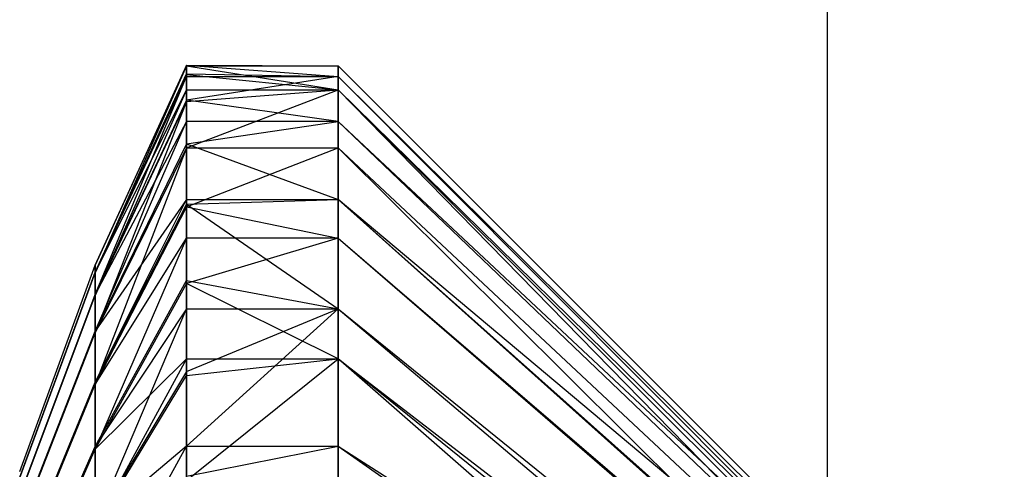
# Model space of a CAD drawing. Extents: x 0.1 to 26.5, y -19.1 to 0.
# Tile 39 of 256: x 8.046 to 8.372, y -0.704 to -0.555. Entities that reach past the tile are written whole.
import ezdxf

# ---------------------------------------------------------------- set-up
doc = ezdxf.new("R2010")
doc.units = 0
doc.header["$LTSCALE"] = 2.54
doc.layers.get('0').update_dxf_attribs({"linetype": 'CONTINUOUS'})

# ---------------------------------------------------------------- blocks, each defined once
blk = doc.blocks.new('7777_STL')
at = {"color": 0}
for p, q in [((8.31313, 0, 23.96834), (8.31313, -2.9, 23.96834)), ((8.31313, 0, 23.96834), (8.31313, -2.9, 23.96834)), ((8.31313, 0, 11.96834), (8.31313, -2.9, 11.96834)), ((8.31313, 0, 11.96834), (8.31313, -2.9, 11.96834)), ((8.10157, -0.57023, 17.95091), (8.0714, -0.63626, 17.95076)), ((8.10157, -0.57023, 17.95091), (8.0714, -0.63626, 17.95076)), ((8.0714, -0.63626, 17.95076), (8.10157, -0.57044, 17.96335)), ((8.10157, -0.57044, 17.96335), (8.0714, -0.63884, 17.99262)), ((8.10157, -0.57044, 17.96335), (8.0714, -0.63884, 17.99262)), ((8.0714, -0.63626, 17.95076), (8.10157, -0.57044, 17.96335)), ((8.10157, -0.57044, 17.96335), (8.10157, -0.57023, 17.95091)), ((8.10157, -0.57023, 17.95091), (8.10157, -0.57307, 17.90123)), ((8.10157, -0.57023, 17.95091), (8.10157, -0.57307, 17.90123)), ((8.10157, -0.57023, 17.95091), (8.15157, -0.57396, 17.89408)), ((8.10157, -0.57023, 17.95091), (8.15157, -0.57396, 17.89408)), ((8.10157, -0.57023, 17.95091), (8.15157, -0.57044, 17.96335)), ((8.10157, -0.57023, 17.95091), (8.15157, -0.57044, 17.96335)), ((8.10157, -0.57044, 17.96335), (8.10157, -0.57023, 17.95091)), ((8.10157, -0.57329, 18.00058), (8.10157, -0.57044, 17.96335)), ((8.10157, -0.57044, 17.96335), (8.15157, -0.57044, 17.96335)), ((8.10157, -0.57044, 17.96335), (8.15157, -0.57044, 17.96335)), ((8.10157, -0.57044, 17.96335), (8.15157, -0.57837, 18.03226)), ((8.10157, -0.57044, 17.96335), (8.15157, -0.57837, 18.03226)), ((8.10157, -0.57329, 18.00058), (8.10157, -0.57044, 17.96335)), ((8.15157, -0.57044, 17.96335), (8.15157, -0.57396, 17.89408)), ((8.15157, -0.57837, 18.03226), (8.15157, -0.57044, 17.96335)), ((8.37157, -0.79033, 17.95633), (8.15157, -0.57044, 17.96335)), ((8.15157, -0.57837, 18.03226), (8.15157, -0.57044, 17.96335)), ((8.15157, -0.57044, 17.96335), (8.15157, -0.57396, 17.89408)), ((8.37157, -0.79033, 17.95633), (8.15157, -0.57044, 17.96335)), ((8.0714, -0.63865, 17.90889), (8.10157, -0.57307, 17.90123)), ((8.0714, -0.63865, 17.90889), (8.10157, -0.57307, 17.90123)), ((8.10157, -0.57329, 18.00058), (8.0714, -0.63884, 17.99262)), ((8.10157, -0.57329, 18.00058), (8.0714, -0.63884, 17.99262)), ((8.0714, -0.64598, 17.86759), (8.10157, -0.57396, 17.89408)), ((8.10157, -0.57396, 17.89408), (8.0714, -0.63865, 17.90889)), ((8.10157, -0.57396, 17.89408), (8.0714, -0.63865, 17.90889)), ((8.0714, -0.64598, 17.86759), (8.10157, -0.57396, 17.89408)), ((8.10157, -0.57307, 17.90123), (8.10157, -0.57396, 17.89408)), ((8.10157, -0.57307, 17.90123), (8.10157, -0.57396, 17.89408)), ((8.10157, -0.57307, 17.90123), (8.15157, -0.57396, 17.89408)), ((8.10157, -0.57307, 17.90123), (8.15157, -0.57396, 17.89408)), ((8.10157, -0.57837, 18.03226), (8.10157, -0.57329, 18.00058)), ((8.10157, -0.57329, 18.00058), (8.15157, -0.57837, 18.03226)), ((8.10157, -0.57329, 18.00058), (8.15157, -0.57837, 18.03226)), ((8.10157, -0.57837, 18.03226), (8.10157, -0.57329, 18.00058)), ((8.10157, -0.57396, 17.89408), (8.10157, -0.58176, 17.85223)), ((8.10157, -0.57396, 17.89408), (8.15157, -0.57396, 17.89408)), ((8.15157, -0.57396, 17.89408), (8.10157, -0.58176, 17.85223)), ((8.10157, -0.57396, 17.89408), (8.10157, -0.58176, 17.85223)), ((8.15157, -0.57396, 17.89408), (8.10157, -0.58176, 17.85223)), ((8.10157, -0.57396, 17.89408), (8.15157, -0.57396, 17.89408)), ((8.15157, -0.57396, 17.89408), (8.15157, -0.58884, 17.82632)), ((8.37157, -0.79201, 17.92334), (8.15157, -0.57396, 17.89408)), ((8.37157, -0.79201, 17.92334), (8.15157, -0.57396, 17.89408)), ((8.37157, -0.79461, 17.90831), (8.15157, -0.57396, 17.89408)), ((8.37157, -0.79461, 17.90831), (8.15157, -0.57396, 17.89408)), ((8.15157, -0.57396, 17.89408), (8.15157, -0.58884, 17.82632)), ((8.0714, -0.63884, 17.99262), (8.10157, -0.57837, 18.03226)), ((8.10157, -0.57837, 18.03226), (8.0714, -0.64636, 18.03388)), ((8.10157, -0.57837, 18.03226), (8.0714, -0.64636, 18.03388)), ((8.0714, -0.63884, 17.99262), (8.10157, -0.57837, 18.03226)), ((8.10157, -0.5822, 18.04953), (8.10157, -0.57837, 18.03226)), ((8.10157, -0.57837, 18.03226), (8.15157, -0.57837, 18.03226)), ((8.10157, -0.5822, 18.04953), (8.10157, -0.57837, 18.03226)), ((8.10157, -0.5822, 18.04953), (8.15157, -0.57837, 18.03226)), ((8.10157, -0.57837, 18.03226), (8.15157, -0.57837, 18.03226)), ((8.10157, -0.5822, 18.04953), (8.15157, -0.57837, 18.03226)), ((8.10157, -0.59754, 18.09893), (8.15157, -0.57837, 18.03226)), ((8.10157, -0.59754, 18.09893), (8.15157, -0.57837, 18.03226)), ((8.15157, -0.59754, 18.09893), (8.15157, -0.57837, 18.03226)), ((8.37157, -0.79411, 17.98915), (8.15157, -0.57837, 18.03226)), ((8.15157, -0.57837, 18.03226), (8.37157, -0.79767, 18.00399)), ((8.37157, -0.79411, 17.98915), (8.15157, -0.57837, 18.03226)), ((8.15157, -0.57837, 18.03226), (8.37157, -0.79767, 18.00399)), ((8.15157, -0.57837, 18.03226), (8.37157, -0.80323, 18.0209)), ((8.15157, -0.57837, 18.03226), (8.37157, -0.80323, 18.0209)), ((8.15157, -0.59754, 18.09893), (8.15157, -0.57837, 18.03226)), ((8.10157, -0.58176, 17.85223), (8.0714, -0.64598, 17.86759)), ((8.10157, -0.58176, 17.85223), (8.0714, -0.64598, 17.86759)), ((8.10157, -0.58176, 17.85223), (8.10157, -0.58884, 17.82632)), ((8.15157, -0.58884, 17.82632), (8.10157, -0.58176, 17.85223)), ((8.15157, -0.58884, 17.82632), (8.10157, -0.58176, 17.85223)), ((8.10157, -0.58176, 17.85223), (8.10157, -0.58884, 17.82632)), ((8.0714, -0.64636, 18.03388), (8.10157, -0.5822, 18.04953)), ((8.10157, -0.5822, 18.04953), (8.0714, -0.65869, 18.07396)), ((8.10157, -0.5822, 18.04953), (8.0714, -0.65869, 18.07396)), ((8.0714, -0.64636, 18.03388), (8.10157, -0.5822, 18.04953)), ((8.10157, -0.59754, 18.09893), (8.10157, -0.5822, 18.04953)), ((8.10157, -0.59754, 18.09893), (8.10157, -0.5822, 18.04953)), ((8.0714, -0.65813, 17.82746), (8.10157, -0.58884, 17.82632)), ((8.10157, -0.58884, 17.82632), (8.0714, -0.64598, 17.86759)), ((8.10157, -0.58884, 17.82632), (8.0714, -0.64598, 17.86759)), ((8.0714, -0.65813, 17.82746), (8.10157, -0.58884, 17.82632)), ((8.10157, -0.58884, 17.82632), (8.10157, -0.59618, 17.8046)), ((8.10157, -0.59618, 17.8046), (8.15157, -0.58884, 17.82632)), ((8.15157, -0.58884, 17.82632), (8.10157, -0.58884, 17.82632)), ((8.15157, -0.58884, 17.82632), (8.10157, -0.58884, 17.82632)), ((8.10157, -0.59618, 17.8046), (8.15157, -0.58884, 17.82632)), ((8.10157, -0.58884, 17.82632), (8.10157, -0.59618, 17.8046)), ((8.15157, -0.58884, 17.82632), (8.15157, -0.61466, 17.76194)), ((8.37157, -0.79461, 17.90831), (8.15157, -0.58884, 17.82632)), ((8.37157, -0.79461, 17.90831), (8.15157, -0.58884, 17.82632)), ((8.37157, -0.79909, 17.89108), (8.15157, -0.58884, 17.82632)), ((8.37157, -0.79909, 17.89108), (8.15157, -0.58884, 17.82632)), ((8.15157, -0.58884, 17.82632), (8.15157, -0.61466, 17.76194)), ((8.10157, -0.59618, 17.8046), (8.0714, -0.65813, 17.82746)), ((8.10157, -0.59618, 17.8046), (8.0714, -0.65813, 17.82746)), ((8.10157, -0.59754, 18.09893), (8.0714, -0.65869, 18.07396)), ((8.10157, -0.59754, 18.09893), (8.0714, -0.67569, 18.1123)), ((8.10157, -0.59754, 18.09893), (8.0714, -0.67569, 18.1123)), ((8.10157, -0.59754, 18.09893), (8.0714, -0.65869, 18.07396)), ((8.10157, -0.59618, 17.8046), (8.10157, -0.61466, 17.76194)), ((8.10157, -0.59618, 17.8046), (8.10157, -0.61466, 17.76194)), ((8.10157, -0.59618, 17.8046), (8.15157, -0.61466, 17.76194)), ((8.10157, -0.59618, 17.8046), (8.15157, -0.61466, 17.76194)), ((8.10157, -0.61701, 18.14259), (8.10157, -0.59754, 18.09893)), ((8.10157, -0.59754, 18.09893), (8.15157, -0.59754, 18.09893)), ((8.10157, -0.59754, 18.09893), (8.15157, -0.59754, 18.09893)), ((8.10157, -0.61701, 18.14259), (8.10157, -0.59754, 18.09893)), ((8.10157, -0.61701, 18.14259), (8.15157, -0.59754, 18.09893)), ((8.10157, -0.61701, 18.14259), (8.15157, -0.59754, 18.09893)), ((8.15157, -0.62742, 18.16153), (8.15157, -0.59754, 18.09893)), ((8.15157, -0.59754, 18.09893), (8.37157, -0.80323, 18.0209)), ((8.15157, -0.59754, 18.09893), (8.37157, -0.80323, 18.0209)), ((8.15157, -0.59754, 18.09893), (8.37157, -0.81619, 18.0485)), ((8.15157, -0.59754, 18.09893), (8.37157, -0.81619, 18.0485)), ((8.15157, -0.62742, 18.16153), (8.15157, -0.59754, 18.09893)), ((8.0714, -0.67495, 17.78904), (8.10157, -0.61466, 17.76194)), ((8.10157, -0.61466, 17.76194), (8.0714, -0.65813, 17.82746)), ((8.10157, -0.61466, 17.76194), (8.0714, -0.65813, 17.82746)), ((8.0714, -0.67495, 17.78904), (8.10157, -0.61466, 17.76194)), ((8.10157, -0.61614, 17.75902), (8.0714, -0.67495, 17.78904)), ((8.10157, -0.61614, 17.75902), (8.0714, -0.67495, 17.78904)), ((8.10157, -0.61701, 18.14259), (8.0714, -0.67569, 18.1123)), ((8.10157, -0.61701, 18.14259), (8.0714, -0.67569, 18.1123)), ((8.10157, -0.61466, 17.76194), (8.10157, -0.61614, 17.75902)), ((8.10157, -0.61614, 17.75902), (8.15157, -0.61466, 17.76194)), ((8.10157, -0.61466, 17.76194), (8.10157, -0.61614, 17.75902)), ((8.10157, -0.61466, 17.76194), (8.15157, -0.61466, 17.76194)), ((8.10157, -0.61614, 17.75902), (8.15157, -0.61466, 17.76194)), ((8.10157, -0.61466, 17.76194), (8.15157, -0.61466, 17.76194)), ((8.10157, -0.61614, 17.75902), (8.10157, -0.64135, 17.71611)), ((8.10157, -0.61614, 17.75902), (8.10157, -0.64135, 17.71611)), ((8.10157, -0.61614, 17.75902), (8.15157, -0.65073, 17.70269)), ((8.10157, -0.61614, 17.75902), (8.15157, -0.65073, 17.70269)), ((8.10157, -0.62742, 18.16153), (8.10157, -0.61701, 18.14259)), ((8.10157, -0.61701, 18.14259), (8.15157, -0.62742, 18.16153)), ((8.10157, -0.61701, 18.14259), (8.15157, -0.62742, 18.16153)), ((8.10157, -0.62742, 18.16153), (8.10157, -0.61701, 18.14259)), ((8.15157, -0.61466, 17.76194), (8.15157, -0.65073, 17.70269)), ((8.15157, -0.61466, 17.76194), (8.15157, -0.65073, 17.70269)), ((8.15157, -0.61466, 17.76194), (8.37157, -0.81139, 17.86042)), ((8.37157, -0.79909, 17.89108), (8.15157, -0.61466, 17.76194)), ((8.37157, -0.79909, 17.89108), (8.15157, -0.61466, 17.76194)), ((8.37157, -0.81026, 17.86271), (8.15157, -0.61466, 17.76194)), ((8.37157, -0.81026, 17.86271), (8.15157, -0.61466, 17.76194)), ((8.15157, -0.61466, 17.76194), (8.37157, -0.81139, 17.86042)), ((8.0714, -0.67569, 18.1123), (8.10157, -0.62742, 18.16153)), ((8.10157, -0.62742, 18.16153), (8.0714, -0.6971, 18.14836)), ((8.10157, -0.62742, 18.16153), (8.0714, -0.6971, 18.14836)), ((8.0714, -0.67569, 18.1123), (8.10157, -0.62742, 18.16153)), ((8.10157, -0.64241, 18.18538), (8.10157, -0.62742, 18.16153)), ((8.15157, -0.62742, 18.16153), (8.10157, -0.64241, 18.18538)), ((8.15157, -0.62742, 18.16153), (8.10157, -0.64241, 18.18538)), ((8.15157, -0.62742, 18.16153), (8.10157, -0.62742, 18.16153)), ((8.10157, -0.64241, 18.18538), (8.10157, -0.62742, 18.16153)), ((8.15157, -0.62742, 18.16153), (8.10157, -0.62742, 18.16153)), ((8.15157, -0.66719, 18.21837), (8.15157, -0.62742, 18.16153)), ((8.15157, -0.62742, 18.16153), (8.37157, -0.81619, 18.0485)), ((8.15157, -0.62742, 18.16153), (8.37157, -0.81619, 18.0485)), ((8.15157, -0.62742, 18.16153), (8.37157, -0.81746, 18.05071)), ((8.15157, -0.66719, 18.21837), (8.15157, -0.62742, 18.16153)), ((8.15157, -0.62742, 18.16153), (8.37157, -0.81746, 18.05071)), ((8.04646, -0.70444, 17.9506), (8.0714, -0.63626, 17.95076)), ((8.04646, -0.70444, 17.9506), (8.0714, -0.63626, 17.95076)), ((8.0714, -0.63865, 17.90889), (8.0714, -0.63626, 17.95076)), ((8.0714, -0.63865, 17.90889), (8.0714, -0.63626, 17.95076)), ((8.0714, -0.63626, 17.95076), (8.0714, -0.63884, 17.99262)), ((8.0714, -0.63626, 17.95076), (8.0714, -0.63884, 17.99262)), ((8.04646, -0.70637, 17.9168), (8.0714, -0.63865, 17.90889)), ((8.04646, -0.70637, 17.9168), (8.0714, -0.63865, 17.90889)), ((8.04646, -0.70653, 17.9844), (8.0714, -0.63884, 17.99262)), ((8.04646, -0.70653, 17.9844), (8.0714, -0.63884, 17.99262)), ((8.0714, -0.64598, 17.86759), (8.0714, -0.63865, 17.90889)), ((8.0714, -0.64598, 17.86759), (8.0714, -0.63865, 17.90889)), ((8.0714, -0.63884, 17.99262), (8.0714, -0.64636, 18.03388)), ((8.0714, -0.63884, 17.99262), (8.0714, -0.64636, 18.03388)), ((8.0714, -0.6962, 17.75288), (8.10157, -0.64135, 17.71611)), ((8.0714, -0.6962, 17.75288), (8.10157, -0.64135, 17.71611)), ((8.10157, -0.64241, 18.18538), (8.0714, -0.6971, 18.14836)), ((8.10157, -0.64241, 18.18538), (8.0714, -0.6971, 18.14836)), ((8.10157, -0.64135, 17.71611), (8.10157, -0.65073, 17.70269)), ((8.10157, -0.64135, 17.71611), (8.10157, -0.65073, 17.70269)), ((8.10157, -0.64135, 17.71611), (8.15157, -0.65073, 17.70269)), ((8.10157, -0.64135, 17.71611), (8.15157, -0.65073, 17.70269)), ((8.10157, -0.66719, 18.21837), (8.10157, -0.64241, 18.18538)), ((8.15157, -0.66719, 18.21837), (8.10157, -0.64241, 18.18538)), ((8.10157, -0.66719, 18.21837), (8.10157, -0.64241, 18.18538)), ((8.15157, -0.66719, 18.21837), (8.10157, -0.64241, 18.18538)), ((8.04646, -0.71229, 17.88346), (8.0714, -0.64598, 17.86759)), ((8.04646, -0.71229, 17.88346), (8.0714, -0.64598, 17.86759)), ((8.04646, -0.71259, 18.01771), (8.0714, -0.64636, 18.03388)), ((8.04646, -0.71259, 18.01771), (8.0714, -0.64636, 18.03388)), ((8.0714, -0.65813, 17.82746), (8.0714, -0.64598, 17.86759)), ((8.0714, -0.65813, 17.82746), (8.0714, -0.64598, 17.86759)), ((8.0714, -0.64636, 18.03388), (8.0714, -0.65869, 18.07396)), ((8.0714, -0.64636, 18.03388), (8.0714, -0.65869, 18.07396)), ((8.0714, -0.72157, 17.71949), (8.10157, -0.65073, 17.70269)), ((8.10157, -0.65073, 17.70269), (8.0714, -0.6962, 17.75288)), ((8.10157, -0.65073, 17.70269), (8.0714, -0.6962, 17.75288)), ((8.0714, -0.72157, 17.71949), (8.10157, -0.65073, 17.70269)), ((8.10157, -0.65073, 17.70269), (8.10157, -0.67145, 17.67649)), ((8.10157, -0.69606, 17.65018), (8.15157, -0.65073, 17.70269)), ((8.10157, -0.69606, 17.65018), (8.15157, -0.65073, 17.70269)), ((8.10157, -0.67145, 17.67649), (8.15157, -0.65073, 17.70269)), ((8.10157, -0.67145, 17.67649), (8.15157, -0.65073, 17.70269)), ((8.10157, -0.65073, 17.70269), (8.10157, -0.67145, 17.67649)), ((8.10157, -0.65073, 17.70269), (8.15157, -0.65073, 17.70269)), ((8.10157, -0.65073, 17.70269), (8.15157, -0.65073, 17.70269)), ((8.15157, -0.65073, 17.70269), (8.15157, -0.69606, 17.65018)), ((8.15157, -0.65073, 17.70269), (8.15157, -0.69606, 17.65018)), ((8.15157, -0.65073, 17.70269), (8.37157, -0.83637, 17.82217)), ((8.15157, -0.65073, 17.70269), (8.37157, -0.83637, 17.82217)), ((8.15157, -0.65073, 17.70269), (8.37157, -0.82856, 17.83221)), ((8.15157, -0.65073, 17.70269), (8.37157, -0.82856, 17.83221)), ((8.04646, -0.7221, 17.85105), (8.0714, -0.65813, 17.82746)), ((8.04646, -0.7221, 17.85105), (8.0714, -0.65813, 17.82746)), ((8.04646, -0.72256, 18.05007), (8.0714, -0.65869, 18.07396)), ((8.04646, -0.72256, 18.05007), (8.0714, -0.65869, 18.07396)), ((8.0714, -0.67495, 17.78904), (8.0714, -0.65813, 17.82746)), ((8.0714, -0.67495, 17.78904), (8.0714, -0.65813, 17.82746)), ((8.0714, -0.65869, 18.07396), (8.0714, -0.67569, 18.1123)), ((8.0714, -0.65869, 18.07396), (8.0714, -0.67569, 18.1123)), ((8.0714, -0.6971, 18.14836), (8.10157, -0.66719, 18.21837)), ((8.10157, -0.66719, 18.21837), (8.0714, -0.72262, 18.18164)), ((8.10157, -0.66719, 18.21837), (8.0714, -0.72262, 18.18164)), ((8.0714, -0.6971, 18.14836), (8.10157, -0.66719, 18.21837)), ((8.10157, -0.6727, 18.22486), (8.10157, -0.66719, 18.21837)), ((8.10157, -0.66719, 18.21837), (8.15157, -0.66719, 18.21837)), ((8.10157, -0.6727, 18.22486), (8.10157, -0.66719, 18.21837)), ((8.10157, -0.6727, 18.22486), (8.15157, -0.66719, 18.21837)), ((8.10157, -0.66719, 18.21837), (8.15157, -0.66719, 18.21837)), ((8.10157, -0.6727, 18.22486), (8.15157, -0.66719, 18.21837)), ((8.10157, -0.70744, 18.26049), (8.15157, -0.66719, 18.21837)), ((8.10157, -0.70744, 18.26049), (8.15157, -0.66719, 18.21837)), ((8.15157, -0.71577, 18.26788), (8.15157, -0.66719, 18.21837)), ((8.15157, -0.66719, 18.21837), (8.37157, -0.8364, 18.07777)), ((8.37157, -0.85954, 18.10134), (8.15157, -0.66719, 18.21837)), ((8.15157, -0.71577, 18.26788), (8.15157, -0.66719, 18.21837)), ((8.37157, -0.85954, 18.10134), (8.15157, -0.66719, 18.21837)), ((8.37157, -0.84483, 18.08729), (8.15157, -0.66719, 18.21837)), ((8.37157, -0.84483, 18.08729), (8.15157, -0.66719, 18.21837)), ((8.15157, -0.66719, 18.21837), (8.37157, -0.8364, 18.07777)), ((8.10157, -0.67145, 17.67649), (8.0714, -0.72157, 17.71949)), ((8.10157, -0.67145, 17.67649), (8.0714, -0.72157, 17.71949)), ((8.0714, -0.72262, 18.18164), (8.10157, -0.6727, 18.22486)), ((8.0714, -0.72262, 18.18164), (8.10157, -0.6727, 18.22486)), ((8.10157, -0.67145, 17.67649), (8.10157, -0.69606, 17.65018)), ((8.10157, -0.67145, 17.67649), (8.10157, -0.69606, 17.65018)), ((8.10157, -0.70744, 18.26049), (8.10157, -0.6727, 18.22486)), ((8.10157, -0.70744, 18.26049), (8.10157, -0.6727, 18.22486)), ((8.04646, -0.73568, 17.82003), (8.0714, -0.67495, 17.78904)), ((8.04646, -0.73568, 17.82003), (8.0714, -0.67495, 17.78904)), ((8.04646, -0.73628, 18.08103), (8.0714, -0.67569, 18.1123)), ((8.04646, -0.73628, 18.08103), (8.0714, -0.67569, 18.1123)), ((8.0714, -0.6962, 17.75288), (8.0714, -0.67495, 17.78904)), ((8.0714, -0.6962, 17.75288), (8.0714, -0.67495, 17.78904)), ((8.0714, -0.67569, 18.1123), (8.0714, -0.6971, 18.14836)), ((8.0714, -0.67569, 18.1123), (8.0714, -0.6971, 18.14836)), ((8.04646, -0.75284, 17.79084), (8.0714, -0.6962, 17.75288)), ((8.04646, -0.75284, 17.79084), (8.0714, -0.6962, 17.75288)), ((8.04646, -0.75356, 18.11014), (8.0714, -0.6971, 18.14836)), ((8.04646, -0.75356, 18.11014), (8.0714, -0.6971, 18.14836)), ((8.0714, -0.75072, 17.68933), (8.10157, -0.69606, 17.65018)), ((8.10157, -0.69606, 17.65018), (8.0714, -0.72157, 17.71949)), ((8.10157, -0.69606, 17.65018), (8.0714, -0.72157, 17.71949)), ((8.0714, -0.75072, 17.68933), (8.10157, -0.69606, 17.65018)), ((8.0714, -0.72157, 17.71949), (8.0714, -0.6962, 17.75288)), ((8.0714, -0.72157, 17.71949), (8.0714, -0.6962, 17.75288)), ((8.0714, -0.6971, 18.14836), (8.0714, -0.72262, 18.18164)), ((8.0714, -0.6971, 18.14836), (8.0714, -0.72262, 18.18164)), ((8.10157, -0.69606, 17.65018), (8.10157, -0.70603, 17.64071)), ((8.10157, -0.70603, 17.64071), (8.15157, -0.69606, 17.65018)), ((8.10157, -0.70603, 17.64071), (8.15157, -0.69606, 17.65018)), ((8.10157, -0.69606, 17.65018), (8.10157, -0.70603, 17.64071)), ((8.10157, -0.69606, 17.65018), (8.15157, -0.69606, 17.65018)), ((8.10157, -0.69606, 17.65018), (8.15157, -0.69606, 17.65018)), ((8.15157, -0.69606, 17.65018), (8.15157, -0.74941, 17.60585)), ((8.15157, -0.69606, 17.65018), (8.15157, -0.74941, 17.60585)), ((8.15157, -0.69606, 17.65018), (8.37157, -0.85015, 17.80721)), ((8.15157, -0.69606, 17.65018), (8.37157, -0.85015, 17.80721)), ((8.15157, -0.69606, 17.65018), (8.37157, -0.83637, 17.82217)), ((8.15157, -0.69606, 17.65018), (8.37157, -0.83637, 17.82217))]:
    blk.add_line(p, q, dxfattribs=at)
blk = doc.blocks.new('GROUP_2')
at = {"color": 0}
blk.add_blockref('7777_STL', (-0.13159, 19.10373, -0.15965), dxfattribs=at)

msp = doc.modelspace()

# ---------------------------------------------------------------- block references
at = {"color": 0}
msp.add_blockref('GROUP_2', (0.13159, -19.10373, 0.15965), dxfattribs=at)

doc.saveas('drawing.dxf')
